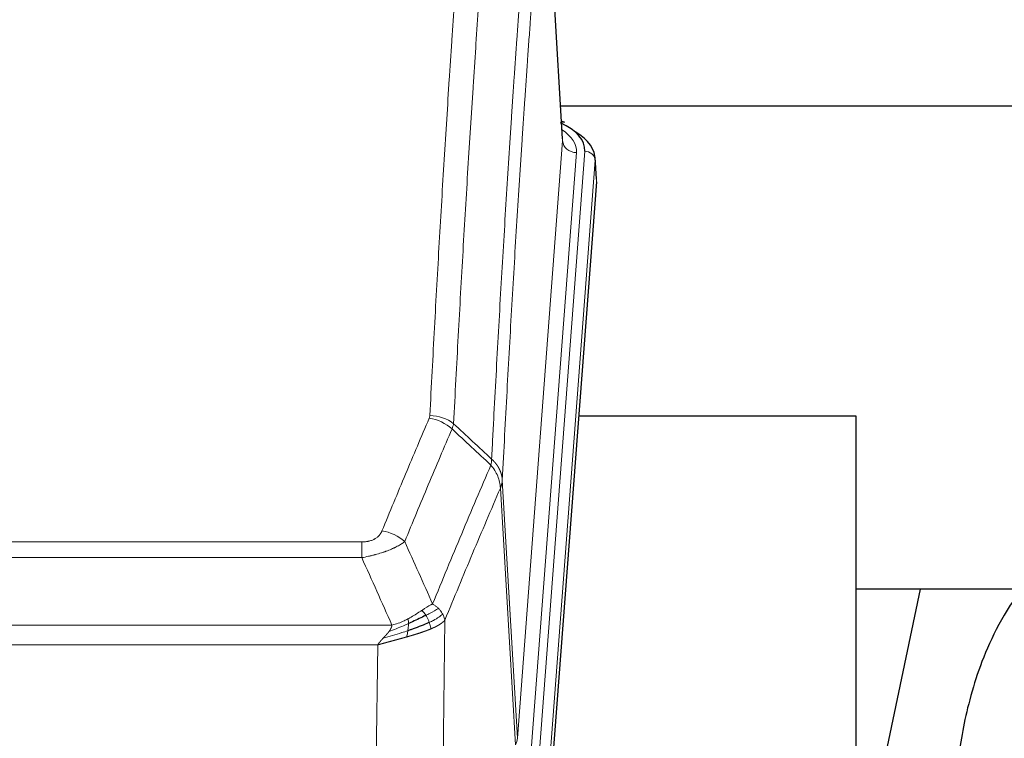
# Model space of a CAD drawing. Header units: inches. Extents: x 0 to 29700, y -16 to 21000.
# Tile 132 of 256: x 5796 to 6080, y 17995 to 18203. Entities that reach past the tile are written whole.
import ezdxf

# ---------------------------------------------------------------- set-up
doc = ezdxf.new("R2010")
doc.units = ezdxf.units.IN
doc.layers.add('1', color=7, linetype='Continuous', true_color=0xffffff)

msp = doc.modelspace()

# ---------------------------------------------------------------- linework, layer by layer
at = {"layer": '1', "color": 2, "linetype": 'Continuous', "lineweight": 25}
for p, q in [((5952.67, 18168.753), (5947.419, 18255.39)), ((6119.246, 18178.147), (5952.052, 18178.147)), ((5953.301, 18173.46), (5952.358, 18173.896)), ((5962.429, 18157.12), (5962.048, 18163.402)), ((5962.423, 18156.337), (5949.305, 17982.883)), ((6037.561, 18088.573), (5957.293, 18088.573)), ((6037.561, 17899.771), (6037.561, 18088.573)), ((6107.909, 18038.494), (6037.556, 18038.494)), ((6056.085, 18038.491), (6037.561, 17950.597))]:
    msp.add_line(p, q, dxfattribs=at)
at = {"layer": '1', "color": 110, "linetype": 'Continuous', "lineweight": 13}
for p, q in [((5952.665, 18168.178), (5947.417, 18254.767)), ((5939.599, 17995.405), (5952.665, 18168.178)), ((5956.657, 18164.751), (5943.591, 17991.978)), ((5945.938, 17991.826), (5959.049, 18165.186)), ((5962.043, 18162.616), (5948.932, 17989.256)), ((5962.423, 18156.337), (5962.043, 18162.616)), ((5939.018, 17993.495), (5934.666, 18067.747)), ((5935.222, 18070.081), (5939.599, 17995.405)), ((5689.23, 18052.2), (5894.573, 18052.2)), ((5894.573, 18047.637), (5894.573, 18052.2)), ((5894.573, 18047.637), (5689.23, 18047.637)), ((5680.499, 18028.157), (5903.304, 18028.157)), ((5918.623, 18029.603), (5917.666, 17953.952)), ((5899.191, 18022.413), (5684.611, 18022.413)), ((5898.223, 17945.917), (5899.191, 18022.413))]:
    msp.add_line(p, q, dxfattribs=at)
at = {"layer": '1', "color": 2, "linetype": 'Continuous', "lineweight": 25}
for centre, major_axis, ratio, start_param, end_param in [((5935.029, 18165.56), (24.034, 0.016), 0.461198, 6.2480186, 7.0671317), ((5952.044, 18170.736), (1.258, 2.724), 0.6272114, 6.2831797, 6.7581181), ((5935.029, 18162.899), (27.03, 0.194), 0.4633579, 6.2451225, 6.9481136)]:
    msp.add_ellipse(centre, major_axis=major_axis, ratio=ratio, start_param=start_param, end_param=end_param, dxfattribs=at)
at = {"layer": '1', "color": 110, "linetype": 'Continuous', "lineweight": 13}
for centre, major_axis, ratio, start_param, end_param in [((5932.638, 18165.125), (24.034, 0.016), 0.461198, 6.2480186, 6.8801307), ((5956.657, 18168.299), (3.989, -0.302), 0.8864705, 3.2608937, 4.7793301), ((5959.049, 18162.525), (2.991, -0.226), 0.8864705, 0.119301, 1.6377375), ((5914.081, 18079.66), (-9.188, 3.948), 0.8056434, 4.2999866, 5.045624), ((5914.268, 18080.452), (-9.987, 0.512), 0.8285973, 3.9974013, 4.7548106), ((5900.42, 18047.198), (9.245, -3.812), 0.7933159, 1.14397, 1.886928), ((5919.573, 17995.916), (-20.038, 0.241), 0.4621297, 2.903225, 3.1123764)]:
    msp.add_ellipse(centre, major_axis=major_axis, ratio=ratio, start_param=start_param, end_param=end_param, dxfattribs=at)
for points, knots in [([(5914.268, 18088.741), (5914.706, 18097.32), (5915.596, 18114.239), (5916.517, 18130.681), (5917.219, 18142.834), (5917.455, 18146.855), (5917.931, 18154.838), (5918.171, 18158.799), (5918.896, 18170.594), (5919.387, 18178.336), (5920.011, 18187.86), (5920.136, 18189.758), (5920.387, 18193.536), (5920.766, 18199.181), (5921.148, 18204.755), (5921.919, 18215.809), (5922.961, 18230.298), (5924.569, 18251.283), (5925.669, 18264.773), (5926.227, 18271.393)], [0, 0, 0, 0, 0.125, 0.25, 0.25, 0.3125, 0.3125, 0.375, 0.375, 0.5, 0.5, 0.53125, 0.53125, 0.5625, 0.625, 0.625, 0.75, 0.875, 1, 1, 1, 1]), ([(5933.11, 18268.804), (5932.552, 18262.191), (5931.45, 18248.716), (5929.84, 18227.756), (5928.796, 18213.284), (5928.025, 18202.242), (5927.642, 18196.674), (5927.263, 18191.037), (5927.011, 18187.262), (5926.886, 18185.368), (5926.261, 18175.854), (5925.77, 18168.122), (5925.043, 18156.34), (5924.803, 18152.383), (5924.327, 18144.41), (5924.09, 18140.394), (5923.387, 18128.255), (5922.466, 18111.832), (5921.574, 18094.934), (5921.136, 18086.365)], [0, 0, 0, 0, 0.125, 0.25, 0.375, 0.375, 0.4375, 0.46875, 0.46875, 0.5, 0.5, 0.625, 0.625, 0.6875, 0.6875, 0.75, 0.75, 0.875, 1, 1, 1, 1]), ([(5932.133, 18076.143), (5932.188, 18077.233), (5932.244, 18078.321), (5932.356, 18080.494), (5932.525, 18083.747), (5932.92, 18091.298), (5933.264, 18097.699), (5933.957, 18110.409), (5934.897, 18127.106), (5936.356, 18151.408), (5937.36, 18167.112), (5937.934, 18175.806), (5937.998, 18176.77), (5938.126, 18178.694), (5938.319, 18181.574), (5938.77, 18188.253), (5939.161, 18193.905), (5939.49, 18198.576), (5939.556, 18199.508), (5939.688, 18201.368), (5939.886, 18204.152), (5940.351, 18210.606), (5940.754, 18216.064), (5941.566, 18226.883), (5942.663, 18241.048), (5943.79, 18254.692), (5944.362, 18261.383)], [0, 0, 0, 0, 0.015625, 0.015625, 0.03125, 0.0625, 0.125, 0.125, 0.25, 0.375, 0.5, 0.5, 0.515625, 0.515625, 0.53125, 0.5625, 0.625, 0.625, 0.640625, 0.640625, 0.65625, 0.6875, 0.75, 0.75, 0.875, 1, 1, 1, 1]), ([(5947.417, 18254.767), (5946.847, 18248.094), (5945.723, 18234.489), (5944.629, 18220.364), (5943.819, 18209.576), (5943.418, 18204.133), (5942.954, 18197.698), (5942.756, 18194.922), (5942.625, 18193.067), (5942.559, 18192.138), (5942.231, 18187.481), (5941.841, 18181.845), (5941.391, 18175.187), (5941.199, 18172.315), (5941.071, 18170.397), (5941.007, 18169.435), (5940.435, 18160.767), (5939.433, 18145.11), (5937.979, 18120.884), (5936.573, 18095.916), (5935.667, 18078.775), (5935.222, 18070.081)], [0, 0, 0, 0, 0.125, 0.25, 0.25, 0.3125, 0.34375, 0.359375, 0.359375, 0.375, 0.375, 0.4375, 0.46875, 0.484375, 0.484375, 0.5, 0.5, 0.625, 0.75, 0.875, 1, 1, 1, 1]), ([(5900.42, 18055.354), (5901.554, 18058.116), (5902.689, 18060.866), (5904.961, 18066.343), (5906.099, 18069.071), (5909.514, 18077.219), (5911.795, 18082.606), (5914.081, 18087.946)], [0, 0, 0, 0, 0.25, 0.25, 0.5, 0.5, 1, 1, 1, 1]), ([(5914.268, 18088.741), (5914.261, 18088.607), (5914.243, 18088.474), (5914.18, 18088.209), (5914.137, 18088.077), (5914.081, 18087.946)], [0, 0, 0, 0, 0.5, 0.5, 1, 1, 1, 1]), ([(5920.677, 18084.86), (5918.389, 18079.523), (5916.105, 18074.142), (5912.685, 18066.001), (5911.547, 18063.276), (5909.271, 18057.803), (5908.135, 18055.055), (5907, 18052.297)], [0, 0, 0, 0, 0.5, 0.5, 0.75, 0.75, 1, 1, 1, 1]), ([(5932.133, 18076.143), (5932.112, 18075.879), (5932.096, 18075.592), (5932.038, 18075.002), (5931.996, 18074.7), (5931.921, 18074.406)], [0, 0, 0, 0, 0.5, 0.5, 1, 1, 1, 1]), ([(5932.133, 18076.143), (5932.145, 18076.131), (5932.171, 18076.109), (5932.209, 18076.074), (5932.247, 18076.039), (5932.285, 18076.004), (5932.323, 18075.968), (5932.362, 18075.932), (5932.4, 18075.895), (5932.439, 18075.858), (5932.478, 18075.82), (5932.516, 18075.782), (5932.555, 18075.743), (5932.594, 18075.704), (5932.633, 18075.664), (5932.672, 18075.624), (5932.711, 18075.584), (5932.751, 18075.542), (5932.79, 18075.501), (5932.829, 18075.459), (5932.868, 18075.416), (5932.907, 18075.373), (5932.947, 18075.33), (5932.986, 18075.286), (5933.025, 18075.241), (5933.064, 18075.196), (5933.103, 18075.15), (5933.142, 18075.104), (5933.181, 18075.058), (5933.22, 18075.01), (5933.259, 18074.963), (5933.298, 18074.915), (5933.337, 18074.866), (5933.376, 18074.816), (5933.414, 18074.767), (5933.453, 18074.716), (5933.491, 18074.665), (5933.53, 18074.614), (5933.568, 18074.562), (5933.606, 18074.51), (5933.643, 18074.457), (5933.681, 18074.403), (5933.719, 18074.349), (5933.756, 18074.294), (5933.793, 18074.239), (5933.83, 18074.183), (5933.867, 18074.127), (5933.903, 18074.07), (5933.939, 18074.012), (5933.975, 18073.954), (5934.011, 18073.896), (5934.046, 18073.837), (5934.081, 18073.777), (5934.116, 18073.717), (5934.151, 18073.656), (5934.185, 18073.594), (5934.219, 18073.532), (5934.253, 18073.47), (5934.286, 18073.407), (5934.321, 18073.339), (5934.358, 18073.266), (5934.397, 18073.188), (5934.434, 18073.11), (5934.471, 18073.032), (5934.507, 18072.953), (5934.542, 18072.874), (5934.576, 18072.795), (5934.609, 18072.715), (5934.642, 18072.636), (5934.674, 18072.556), (5934.705, 18072.476), (5934.735, 18072.395), (5934.764, 18072.315), (5934.792, 18072.234), (5934.82, 18072.153), (5934.846, 18072.072), (5934.872, 18071.99), (5934.897, 18071.909), (5934.921, 18071.827), (5934.944, 18071.745), (5934.966, 18071.663), (5934.988, 18071.581), (5935.008, 18071.499), (5935.028, 18071.416), (5935.047, 18071.333), (5935.065, 18071.25), (5935.082, 18071.168), (5935.098, 18071.084), (5935.113, 18071.001), (5935.127, 18070.918), (5935.141, 18070.835), (5935.153, 18070.751), (5935.165, 18070.668), (5935.176, 18070.584), (5935.186, 18070.5), (5935.195, 18070.417), (5935.203, 18070.333), (5935.21, 18070.249), (5935.217, 18070.165), (5935.22, 18070.109), (5935.222, 18070.081)], [0, 0, 0, 0, 0.0069372, 0.0139334, 0.0209887, 0.028103, 0.0352764, 0.0425088, 0.0498003, 0.0571509, 0.0645605, 0.0720292, 0.0795569, 0.0871437, 0.0947896, 0.1024945, 0.1102584, 0.1180815, 0.1259636, 0.1339048, 0.141905, 0.1499643, 0.1580827, 0.1662601, 0.1744966, 0.1827922, 0.1911468, 0.1995605, 0.2080333, 0.2165651, 0.225156, 0.233806, 0.2425151, 0.2512832, 0.2601104, 0.2689967, 0.277942, 0.2869465, 0.29601, 0.3051325, 0.3143142, 0.3235549, 0.3328547, 0.3422136, 0.3516315, 0.3611085, 0.3706446, 0.3802398, 0.3898941, 0.3996074, 0.4093798, 0.4192113, 0.4291019, 0.4390515, 0.4490602, 0.459128, 0.4692549, 0.4794409, 0.4896859, 0.4999901, 0.5124905, 0.524991, 0.5374914, 0.5499918, 0.5624922, 0.5749926, 0.587493, 0.5999934, 0.6124937, 0.6249941, 0.6374944, 0.6499948, 0.6624951, 0.6749954, 0.6874957, 0.699996, 0.7124963, 0.7249966, 0.7374968, 0.7499971, 0.7624973, 0.7749976, 0.7874978, 0.799998, 0.8124982, 0.8249984, 0.8374986, 0.8499988, 0.8624989, 0.8749991, 0.8874992, 0.8999993, 0.9124995, 0.9249996, 0.9374997, 0.9499998, 0.9624998, 0.9749999, 0.9875, 1, 1, 1, 1]), ([(5915.067, 18034.249), (5916.465, 18037.664), (5917.864, 18041.061), (5920.666, 18047.823), (5922.069, 18051.187), (5926.283, 18061.226), (5929.098, 18067.85), (5931.921, 18074.406)], [0, 0, 0, 0, 0.25, 0.25, 0.5, 0.5, 1, 1, 1, 1]), ([(5931.921, 18074.406), (5932.329, 18073.923), (5932.702, 18073.412), (5933.36, 18072.348), (5933.646, 18071.796), (5934.117, 18070.664), (5934.303, 18070.085), (5934.567, 18068.918), (5934.644, 18068.331), (5934.666, 18067.747)], [0, 0, 0, 0, 0.25, 0.25, 0.5, 0.5, 0.75, 0.75, 1, 1, 1, 1]), ([(5934.666, 18067.747), (5931.98, 18061.515), (5929.3, 18055.22), (5925.29, 18045.683), (5923.954, 18042.489), (5921.286, 18036.069), (5919.954, 18032.844), (5918.623, 18029.603)], [0, 0, 0, 0, 0.5, 0.5, 0.75, 0.75, 1, 1, 1, 1]), ([(5935.222, 18070.081), (5935.222, 18070.074), (5935.22, 18070.048), (5935.217, 18069.991), (5935.21, 18069.9), (5935.198, 18069.773), (5935.18, 18069.611), (5935.151, 18069.414), (5935.109, 18069.181), (5935.065, 18068.982), (5935.027, 18068.828), (5935.001, 18068.732), (5934.975, 18068.639), (5934.948, 18068.547), (5934.921, 18068.457), (5934.893, 18068.37), (5934.865, 18068.285), (5934.837, 18068.202), (5934.808, 18068.121), (5934.78, 18068.042), (5934.751, 18067.965), (5934.723, 18067.891), (5934.694, 18067.819), (5934.675, 18067.771), (5934.666, 18067.747)], [0, 0, 0, 0, 0.0092499, 0.0337179, 0.073404, 0.128308, 0.1984299, 0.2837694, 0.3843264, 0.5001005, 0.5424888, 0.5838484, 0.6241794, 0.6634821, 0.7017567, 0.7390032, 0.7752221, 0.8104134, 0.8445775, 0.8777146, 0.909825, 0.9409091, 0.9709673, 1, 1, 1, 1]), ([(5900.42, 18055.354), (5900.399, 18055.303), (5900.377, 18055.252), (5900.33, 18055.15), (5900.306, 18055.099), (5900.231, 18054.948), (5900.176, 18054.848), (5900.058, 18054.651), (5899.995, 18054.553), (5899.858, 18054.36), (5899.785, 18054.265), (5899.628, 18054.077), (5899.544, 18053.984), (5899.409, 18053.848), (5899.362, 18053.803), (5899.266, 18053.713), (5899.216, 18053.669), (5899.062, 18053.538), (5898.954, 18053.453), (5898.726, 18053.29), (5898.606, 18053.212), (5898.417, 18053.099), (5898.32, 18053.043), (5898.219, 18052.99), (5898.15, 18052.955), (5898.116, 18052.937), (5897.941, 18052.852), (5897.797, 18052.788), (5897.35, 18052.611), (5897.033, 18052.512), (5896.613, 18052.412), (5896.528, 18052.394), (5896.355, 18052.359), (5896.268, 18052.343), (5896.006, 18052.299), (5895.83, 18052.275), (5895.476, 18052.237), (5895.297, 18052.223), (5894.937, 18052.205), (5894.755, 18052.2), (5894.573, 18052.2)], [0, 0, 0, 0, 0.03125, 0.03125, 0.0625, 0.0625, 0.125, 0.125, 0.1875, 0.1875, 0.25, 0.25, 0.3125, 0.3125, 0.34375, 0.34375, 0.375, 0.375, 0.4375, 0.4375, 0.5, 0.5, 0.53125, 0.546875, 0.546875, 0.5625, 0.5625, 0.625, 0.625, 0.75, 0.75, 0.78125, 0.78125, 0.8125, 0.8125, 0.875, 0.875, 0.9375, 0.9375, 1, 1, 1, 1]), ([(5907, 18052.297), (5906.702, 18052.064), (5906.376, 18051.833), (5905.663, 18051.375), (5905.276, 18051.149), (5904.648, 18050.812), (5904.376, 18050.673), (5904.091, 18050.534), (5903.976, 18050.479), (5903.918, 18050.452), (5903.742, 18050.369), (5903.623, 18050.314), (5903.021, 18050.043), (5902.512, 18049.832), (5901.84, 18049.577), (5901.703, 18049.526), (5901.496, 18049.451), (5901.427, 18049.426), (5901.287, 18049.376), (5901.217, 18049.351), (5900.865, 18049.228), (5900.578, 18049.132), (5899.702, 18048.851), (5899.097, 18048.673), (5898.393, 18048.484), (5898.315, 18048.463), (5898.157, 18048.422), (5898.078, 18048.401), (5897.84, 18048.34), (5897.681, 18048.3), (5897.201, 18048.183), (5896.878, 18048.108), (5895.903, 18047.891), (5895.243, 18047.758), (5894.573, 18047.637)], [0, 0, 0, 0, 0.125, 0.125, 0.25, 0.25, 0.3125, 0.328125, 0.328125, 0.34375, 0.34375, 0.375, 0.375, 0.5, 0.5, 0.53125, 0.53125, 0.546875, 0.546875, 0.5625, 0.5625, 0.625, 0.625, 0.75, 0.75, 0.765625, 0.765625, 0.78125, 0.78125, 0.8125, 0.8125, 0.875, 0.875, 1, 1, 1, 1]), ([(5915.067, 18034.249), (5914.374, 18033.921), (5913.607, 18033.456), (5912.481, 18032.735), (5912.19, 18032.547), (5911.891, 18032.353)], [0, 0, 0, 0, 0.75, 0.75, 1, 1, 1, 1]), ([(5916.774, 18032.904), (5916.651, 18033.028), (5916.523, 18033.149), (5916.191, 18033.445), (5915.98, 18033.616), (5915.538, 18033.944), (5915.307, 18034.1), (5915.067, 18034.249)], [0, 0, 0, 0, 0.25, 0.25, 0.625, 0.625, 1, 1, 1, 1]), ([(5911.891, 18032.353), (5911.742, 18032.256), (5911.59, 18032.158), (5910.976, 18031.761), (5910.497, 18031.454), (5909.502, 18030.84), (5908.988, 18030.533), (5908.281, 18030.139), (5908.102, 18030.041), (5907.922, 18029.946)], [0, 0, 0, 0, 0.125, 0.125, 0.5, 0.5, 0.875, 0.875, 1, 1, 1, 1]), ([(5913.116, 18030.973), (5913.017, 18031.128), (5912.916, 18031.276), (5912.659, 18031.62), (5912.501, 18031.804), (5912.191, 18032.12), (5912.037, 18032.251), (5911.891, 18032.353)], [0, 0, 0, 0, 0.25, 0.25, 0.625, 0.625, 1, 1, 1, 1]), ([(5916.774, 18032.904), (5916.075, 18032.521), (5915.204, 18032.049), (5913.844, 18031.343), (5913.487, 18031.161), (5913.116, 18030.973)], [0, 0, 0, 0, 0.75, 0.75, 1, 1, 1, 1]), ([(5914.101, 18028.9), (5914.071, 18028.988), (5914.038, 18029.077), (5913.904, 18029.435), (5913.791, 18029.705), (5913.541, 18030.234), (5913.405, 18030.492), (5913.214, 18030.816), (5913.165, 18030.896), (5913.116, 18030.973)], [0, 0, 0, 0, 0.125, 0.125, 0.5, 0.5, 0.875, 0.875, 1, 1, 1, 1]), ([(5917.984, 18031.316), (5917.372, 18030.732), (5916.476, 18030.123), (5914.946, 18029.308), (5914.536, 18029.104), (5914.101, 18028.9)], [0, 0, 0, 0, 0.75, 0.75, 1, 1, 1, 1]), ([(5917.984, 18031.316), (5917.945, 18031.385), (5917.905, 18031.455), (5917.737, 18031.731), (5917.598, 18031.934), (5917.295, 18032.332), (5917.13, 18032.527), (5916.895, 18032.78), (5916.835, 18032.842), (5916.774, 18032.904)], [0, 0, 0, 0, 0.125, 0.125, 0.5, 0.5, 0.875, 0.875, 1, 1, 1, 1]), ([(5918.623, 18029.603), (5918.539, 18030.036), (5918.397, 18030.47), (5918.134, 18031.036), (5918.062, 18031.177), (5917.984, 18031.316)], [0, 0, 0, 0, 0.75, 0.75, 1, 1, 1, 1]), ([(5908.072, 18028.576), (5907.615, 18028.372), (5907.151, 18028.168), (5905.28, 18027.364), (5903.844, 18026.781), (5902.433, 18026.258)], [0, 0, 0, 0, 0.25, 0.25, 1, 1, 1, 1]), ([(5902.433, 18026.258), (5902.441, 18026.269), (5902.457, 18026.29), (5902.481, 18026.322), (5902.504, 18026.354), (5902.527, 18026.386), (5902.55, 18026.418), (5902.572, 18026.449), (5902.594, 18026.481), (5902.616, 18026.512), (5902.637, 18026.543), (5902.658, 18026.574), (5902.679, 18026.605), (5902.699, 18026.636), (5902.719, 18026.667), (5902.739, 18026.698), (5902.758, 18026.729), (5902.777, 18026.759), (5902.796, 18026.79), (5902.814, 18026.82), (5902.832, 18026.85), (5902.85, 18026.88), (5902.867, 18026.91), (5902.884, 18026.94), (5902.901, 18026.97), (5902.917, 18027), (5902.933, 18027.03), (5902.949, 18027.059), (5902.964, 18027.088), (5902.979, 18027.118), (5902.994, 18027.147), (5903.008, 18027.176), (5903.022, 18027.205), (5903.036, 18027.234), (5903.049, 18027.263), (5903.062, 18027.292), (5903.075, 18027.32), (5903.087, 18027.349), (5903.099, 18027.377), (5903.111, 18027.406), (5903.122, 18027.434), (5903.133, 18027.462), (5903.144, 18027.49), (5903.154, 18027.518), (5903.164, 18027.546), (5903.174, 18027.573), (5903.184, 18027.601), (5903.193, 18027.628), (5903.201, 18027.656), (5903.21, 18027.683), (5903.218, 18027.71), (5903.226, 18027.737), (5903.233, 18027.764), (5903.24, 18027.791), (5903.247, 18027.818), (5903.253, 18027.845), (5903.259, 18027.871), (5903.265, 18027.898), (5903.27, 18027.924), (5903.275, 18027.951), (5903.28, 18027.977), (5903.285, 18028.003), (5903.289, 18028.029), (5903.292, 18028.055), (5903.296, 18028.08), (5903.299, 18028.106), (5903.302, 18028.132), (5903.303, 18028.149), (5903.304, 18028.157)], [0, 0, 0, 0, 0.0185022, 0.0368847, 0.0551481, 0.073293, 0.0913199, 0.1092294, 0.1270222, 0.1446988, 0.1622598, 0.1797059, 0.1970378, 0.2142561, 0.2313614, 0.2483544, 0.265236, 0.2820066, 0.2986672, 0.3152184, 0.331661, 0.3479958, 0.3642235, 0.380345, 0.3963611, 0.4122725, 0.4280803, 0.4437851, 0.459388, 0.4748898, 0.4902915, 0.5055939, 0.5207981, 0.535905, 0.5509156, 0.565831, 0.5806521, 0.5953801, 0.6100159, 0.6245607, 0.6390157, 0.6533819, 0.6676604, 0.6818526, 0.6959596, 0.7099825, 0.7239227, 0.7377815, 0.75156, 0.7652597, 0.7788818, 0.7924277, 0.8058989, 0.8192966, 0.8326224, 0.8458776, 0.8590638, 0.8721825, 0.8852351, 0.8982233, 0.9111485, 0.9240124, 0.9368166, 0.9495628, 0.9622525, 0.9748874, 0.9874694, 1, 1, 1, 1]), ([(5907.922, 18029.946), (5907.562, 18029.754), (5907.194, 18029.568), (5905.7, 18028.865), (5904.524, 18028.423), (5903.304, 18028.157)], [0, 0, 0, 0, 0.25, 0.25, 1, 1, 1, 1]), ([(5907.904, 18026.516), (5907.916, 18026.603), (5907.927, 18026.691), (5907.972, 18027.044), (5908.001, 18027.312), (5908.045, 18027.838), (5908.06, 18028.095), (5908.07, 18028.419), (5908.071, 18028.499), (5908.072, 18028.576)], [0, 0, 0, 0, 0.125, 0.125, 0.5, 0.5, 0.875, 0.875, 1, 1, 1, 1]), ([(5908.072, 18028.576), (5908.074, 18028.731), (5908.072, 18028.879), (5908.059, 18029.222), (5908.043, 18029.406), (5907.995, 18029.719), (5907.962, 18029.848), (5907.922, 18029.946)], [0, 0, 0, 0, 0.25, 0.25, 0.625, 0.625, 1, 1, 1, 1]), ([(5914.592, 18027.054), (5914.52, 18027.415), (5914.421, 18027.874), (5914.219, 18028.549), (5914.163, 18028.723), (5914.101, 18028.9)], [0, 0, 0, 0, 0.75, 0.75, 1, 1, 1, 1]), ([(5918.623, 18029.603), (5918.617, 18029.596), (5918.605, 18029.581), (5918.587, 18029.56), (5918.569, 18029.538), (5918.551, 18029.517), (5918.532, 18029.496), (5918.513, 18029.475), (5918.494, 18029.454), (5918.475, 18029.433), (5918.456, 18029.412), (5918.437, 18029.391), (5918.417, 18029.37), (5918.397, 18029.35), (5918.377, 18029.329), (5918.357, 18029.309), (5918.337, 18029.288), (5918.317, 18029.268), (5918.296, 18029.248), (5918.275, 18029.228), (5918.255, 18029.208), (5918.234, 18029.188), (5918.213, 18029.168), (5918.191, 18029.148), (5918.17, 18029.128), (5918.148, 18029.109), (5918.127, 18029.089), (5918.105, 18029.07), (5918.083, 18029.051), (5918.061, 18029.031), (5918.039, 18029.012), (5918.017, 18028.993), (5917.995, 18028.974), (5917.972, 18028.955), (5917.95, 18028.936), (5917.927, 18028.918), (5917.904, 18028.899), (5917.882, 18028.88), (5917.859, 18028.862), (5917.836, 18028.844), (5917.812, 18028.825), (5917.789, 18028.807), (5917.766, 18028.789), (5917.743, 18028.771), (5917.719, 18028.753), (5917.696, 18028.735), (5917.672, 18028.717), (5917.648, 18028.699), (5917.624, 18028.682), (5917.601, 18028.664), (5917.577, 18028.647), (5917.553, 18028.629), (5917.529, 18028.612), (5917.504, 18028.595), (5917.48, 18028.578), (5917.456, 18028.561), (5917.432, 18028.544), (5917.407, 18028.527), (5917.383, 18028.51), (5917.358, 18028.493), (5917.334, 18028.477), (5917.309, 18028.46), (5917.285, 18028.444), (5917.26, 18028.427), (5917.235, 18028.411), (5917.211, 18028.395), (5917.186, 18028.379), (5917.161, 18028.363), (5917.136, 18028.347), (5917.112, 18028.331), (5917.087, 18028.315), (5917.062, 18028.299), (5917.037, 18028.284), (5917.012, 18028.268), (5916.987, 18028.253), (5916.962, 18028.237), (5916.937, 18028.222), (5916.912, 18028.207), (5916.887, 18028.191), (5916.862, 18028.176), (5916.837, 18028.161), (5916.812, 18028.146), (5916.787, 18028.132), (5916.761, 18028.117), (5916.736, 18028.102), (5916.711, 18028.088), (5916.686, 18028.073), (5916.661, 18028.059), (5916.636, 18028.044), (5916.611, 18028.03), (5916.586, 18028.016), (5916.561, 18028.002), (5916.536, 18027.988), (5916.511, 18027.974), (5916.486, 18027.96), (5916.461, 18027.946), (5916.436, 18027.932), (5916.411, 18027.918), (5916.386, 18027.905), (5916.361, 18027.891), (5916.336, 18027.878), (5916.311, 18027.865), (5916.287, 18027.851), (5916.262, 18027.838), (5916.237, 18027.825), (5916.212, 18027.812), (5916.188, 18027.799), (5916.163, 18027.786), (5916.138, 18027.773), (5916.114, 18027.761), (5916.089, 18027.748), (5916.065, 18027.735), (5916.04, 18027.723), (5916.016, 18027.71), (5915.992, 18027.698), (5915.967, 18027.686), (5915.943, 18027.673), (5915.919, 18027.661), (5915.895, 18027.649), (5915.871, 18027.637), (5915.847, 18027.625), (5915.823, 18027.614), (5915.799, 18027.602), (5915.775, 18027.59), (5915.751, 18027.578), (5915.727, 18027.567), (5915.704, 18027.555), (5915.68, 18027.544), (5915.657, 18027.533), (5915.633, 18027.521), (5915.61, 18027.51), (5915.586, 18027.499), (5915.563, 18027.488), (5915.54, 18027.477), (5915.517, 18027.466), (5915.494, 18027.455), (5915.471, 18027.445), (5915.448, 18027.434), (5915.425, 18027.423), (5915.402, 18027.413), (5915.38, 18027.402), (5915.357, 18027.392), (5915.335, 18027.381), (5915.312, 18027.371), (5915.29, 18027.361), (5915.268, 18027.351), (5915.246, 18027.341), (5915.224, 18027.331), (5915.202, 18027.321), (5915.18, 18027.311), (5915.158, 18027.301), (5915.137, 18027.291), (5915.115, 18027.282), (5915.094, 18027.272), (5915.072, 18027.263), (5915.051, 18027.253), (5915.03, 18027.244), (5915.009, 18027.235), (5914.988, 18027.225), (5914.967, 18027.216), (5914.946, 18027.207), (5914.926, 18027.198), (5914.905, 18027.189), (5914.885, 18027.18), (5914.864, 18027.171), (5914.844, 18027.163), (5914.824, 18027.154), (5914.804, 18027.145), (5914.784, 18027.137), (5914.764, 18027.128), (5914.745, 18027.12), (5914.725, 18027.111), (5914.706, 18027.103), (5914.686, 18027.095), (5914.667, 18027.087), (5914.648, 18027.078), (5914.629, 18027.07), (5914.61, 18027.062), (5914.598, 18027.057), (5914.592, 18027.054)], [0, 0, 0, 0, 0.0080212, 0.0160154, 0.0239827, 0.0319231, 0.0398365, 0.0477229, 0.0555824, 0.0634149, 0.0712205, 0.0789992, 0.0867509, 0.0944756, 0.1021734, 0.1098443, 0.1174881, 0.1251051, 0.1326951, 0.1402581, 0.1477942, 0.1553034, 0.1627856, 0.1702408, 0.1776691, 0.1850704, 0.1924448, 0.1997923, 0.2071128, 0.2144063, 0.2216729, 0.2289126, 0.2361253, 0.243311, 0.2504698, 0.2576016, 0.2647065, 0.2717845, 0.2788355, 0.2858595, 0.2928566, 0.2998268, 0.30677, 0.3136862, 0.3205755, 0.3274379, 0.3342733, 0.3410817, 0.3478632, 0.3546178, 0.3613454, 0.3680461, 0.3747198, 0.3813665, 0.3879863, 0.3945792, 0.4011451, 0.4076841, 0.4141961, 0.4206811, 0.4271393, 0.4335704, 0.4399746, 0.4463519, 0.4527022, 0.4590256, 0.465322, 0.4715915, 0.477834, 0.4840496, 0.4902382, 0.4963999, 0.5025346, 0.5086424, 0.5147232, 0.5207771, 0.526804, 0.532804, 0.5387771, 0.5447232, 0.5506423, 0.5565345, 0.5623997, 0.568238, 0.5740494, 0.5798338, 0.5855912, 0.5913217, 0.5970253, 0.6027019, 0.6083515, 0.6139742, 0.61957, 0.6251388, 0.6306807, 0.6361956, 0.6416836, 0.6471446, 0.6525787, 0.6579858, 0.663366, 0.6687192, 0.6740455, 0.6793448, 0.6846172, 0.6898627, 0.6950812, 0.7002727, 0.7054373, 0.710575, 0.7156857, 0.7207694, 0.7258262, 0.7308561, 0.735859, 0.740835, 0.745784, 0.7507061, 0.7556012, 0.7604694, 0.7653107, 0.7701249, 0.7749123, 0.7796727, 0.7844061, 0.7891127, 0.7937922, 0.7984448, 0.8030705, 0.8076692, 0.812241, 0.8167858, 0.8213037, 0.8257947, 0.8302587, 0.8346957, 0.8391058, 0.843489, 0.8478452, 0.8521745, 0.8564768, 0.8607522, 0.8650006, 0.8692221, 0.8734166, 0.8775842, 0.8817249, 0.8858386, 0.8899254, 0.8939852, 0.8980181, 0.902024, 0.906003, 0.909955, 0.9138802, 0.9177783, 0.9216495, 0.9254938, 0.9293111, 0.9331015, 0.936865, 0.9406015, 0.944311, 0.9479937, 0.9516493, 0.9552781, 0.9588799, 0.9624547, 0.9660026, 0.9695236, 0.9730176, 0.9764847, 0.9799249, 0.9833381, 0.9867243, 0.9900837, 0.993416, 0.9967215, 1, 1, 1, 1]), ([(5907.589, 18024.723), (5907.567, 18024.717), (5907.524, 18024.704), (5907.459, 18024.686), (5907.394, 18024.668), (5907.329, 18024.649), (5907.264, 18024.631), (5907.199, 18024.613), (5907.134, 18024.594), (5907.068, 18024.576), (5907.003, 18024.558), (5906.938, 18024.539), (5906.873, 18024.521), (5906.808, 18024.503), (5906.743, 18024.485), (5906.677, 18024.467), (5906.612, 18024.449), (5906.547, 18024.43), (5906.482, 18024.412), (5906.417, 18024.394), (5906.351, 18024.376), (5906.286, 18024.358), (5906.221, 18024.34), (5906.156, 18024.322), (5906.09, 18024.304), (5906.025, 18024.286), (5905.96, 18024.268), (5905.895, 18024.25), (5905.829, 18024.232), (5905.764, 18024.214), (5905.699, 18024.196), (5905.634, 18024.179), (5905.569, 18024.161), (5905.503, 18024.143), (5905.438, 18024.125), (5905.373, 18024.107), (5905.308, 18024.089), (5905.243, 18024.072), (5905.178, 18024.054), (5905.112, 18024.036), (5905.047, 18024.018), (5904.982, 18024.001), (5904.917, 18023.983), (5904.852, 18023.965), (5904.787, 18023.948), (5904.722, 18023.93), (5904.657, 18023.912), (5904.592, 18023.895), (5904.527, 18023.877), (5904.462, 18023.859), (5904.398, 18023.842), (5904.333, 18023.824), (5904.268, 18023.807), (5904.203, 18023.789), (5904.138, 18023.772), (5904.074, 18023.754), (5904.009, 18023.736), (5903.944, 18023.719), (5903.88, 18023.701), (5903.815, 18023.684), (5903.751, 18023.667), (5903.686, 18023.649), (5903.622, 18023.632), (5903.557, 18023.614), (5903.493, 18023.597), (5903.428, 18023.579), (5903.364, 18023.562), (5903.3, 18023.545), (5903.236, 18023.527), (5903.171, 18023.51), (5903.107, 18023.493), (5903.043, 18023.475), (5902.979, 18023.458), (5902.915, 18023.441), (5902.851, 18023.423), (5902.787, 18023.406), (5902.723, 18023.389), (5902.66, 18023.371), (5902.596, 18023.354), (5902.532, 18023.337), (5902.469, 18023.32), (5902.405, 18023.302), (5902.341, 18023.285), (5902.278, 18023.268), (5902.215, 18023.251), (5902.151, 18023.233), (5902.088, 18023.216), (5902.025, 18023.199), (5901.961, 18023.182), (5901.898, 18023.165), (5901.835, 18023.147), (5901.772, 18023.13), (5901.709, 18023.113), (5901.646, 18023.096), (5901.584, 18023.079), (5901.521, 18023.062), (5901.458, 18023.044), (5901.396, 18023.027), (5901.333, 18023.01), (5901.271, 18022.993), (5901.208, 18022.976), (5901.146, 18022.959), (5901.084, 18022.942), (5901.021, 18022.925), (5900.959, 18022.908), (5900.897, 18022.89), (5900.835, 18022.873), (5900.773, 18022.856), (5900.711, 18022.839), (5900.65, 18022.822), (5900.588, 18022.805), (5900.526, 18022.788), (5900.465, 18022.771), (5900.403, 18022.754), (5900.342, 18022.737), (5900.281, 18022.72), (5900.219, 18022.703), (5900.158, 18022.686), (5900.097, 18022.669), (5900.036, 18022.652), (5899.975, 18022.634), (5899.915, 18022.617), (5899.854, 18022.6), (5899.793, 18022.583), (5899.733, 18022.566), (5899.672, 18022.549), (5899.612, 18022.532), (5899.551, 18022.515), (5899.491, 18022.498), (5899.431, 18022.481), (5899.371, 18022.464), (5899.311, 18022.447), (5899.251, 18022.43), (5899.211, 18022.419), (5899.191, 18022.413)], [0, 0, 0, 0, 0.0081592, 0.0163092, 0.0244501, 0.0325819, 0.0407045, 0.0488181, 0.0569225, 0.0650178, 0.0731041, 0.0811812, 0.0892493, 0.0973083, 0.1053581, 0.113399, 0.1214307, 0.1294534, 0.137467, 0.1454716, 0.1534671, 0.1614536, 0.169431, 0.1773994, 0.1853588, 0.1933091, 0.2012504, 0.2091827, 0.217106, 0.2250203, 0.2329256, 0.2408219, 0.2487092, 0.2565875, 0.2644568, 0.2723172, 0.2801686, 0.288011, 0.2958444, 0.303669, 0.3114845, 0.3192911, 0.3270888, 0.3348775, 0.3426574, 0.3504282, 0.3581902, 0.3659433, 0.3736874, 0.3814227, 0.389149, 0.3968665, 0.4045751, 0.4122748, 0.4199656, 0.4276476, 0.4353206, 0.4429849, 0.4506403, 0.4582868, 0.4659245, 0.4735534, 0.4811734, 0.4887846, 0.496387, 0.5039805, 0.5115653, 0.5191413, 0.5267084, 0.5342668, 0.5418164, 0.5493572, 0.5568893, 0.5644125, 0.5719271, 0.5794328, 0.5869298, 0.5944181, 0.6018976, 0.6093684, 0.6168305, 0.6242839, 0.6317285, 0.6391644, 0.6465917, 0.6540102, 0.6614201, 0.6688212, 0.6762137, 0.6835975, 0.6909727, 0.6983392, 0.705697, 0.7130462, 0.7203868, 0.7277187, 0.735042, 0.7423567, 0.7496628, 0.7569603, 0.7642491, 0.7715294, 0.7788011, 0.7860642, 0.7933187, 0.8005646, 0.807802, 0.8150309, 0.8222512, 0.8294629, 0.8366661, 0.8438608, 0.851047, 0.8582246, 0.8653938, 0.8725544, 0.8797065, 0.8868502, 0.8939854, 0.9011121, 0.9082303, 0.9153401, 0.9224414, 0.9295343, 0.9366187, 0.9436947, 0.9507623, 0.9578214, 0.9648722, 0.9719145, 0.9789485, 0.985974, 0.9929912, 1, 1, 1, 1]), ([(5907.904, 18026.516), (5907.326, 18026.325), (5906.738, 18026.137), (5904.364, 18025.395), (5902.535, 18024.865), (5900.762, 18024.361)], [0, 0, 0, 0, 0.25, 0.25, 1, 1, 1, 1]), ([(5900.762, 18024.361), (5900.776, 18024.376), (5900.804, 18024.407), (5900.846, 18024.452), (5900.887, 18024.496), (5900.926, 18024.538), (5900.964, 18024.58), (5901.002, 18024.62), (5901.038, 18024.66), (5901.073, 18024.698), (5901.108, 18024.735), (5901.141, 18024.771), (5901.173, 18024.805), (5901.204, 18024.839), (5901.234, 18024.871), (5901.263, 18024.903), (5901.291, 18024.933), (5901.318, 18024.962), (5901.343, 18024.99), (5901.368, 18025.016), (5901.392, 18025.042), (5901.414, 18025.066), (5901.436, 18025.09), (5901.456, 18025.112), (5901.476, 18025.133), (5901.494, 18025.153), (5901.512, 18025.172), (5901.528, 18025.189), (5901.543, 18025.206), (5901.557, 18025.221), (5901.57, 18025.235), (5901.583, 18025.248), (5901.594, 18025.26), (5901.604, 18025.271), (5901.612, 18025.281), (5901.62, 18025.289), (5901.627, 18025.297), (5901.633, 18025.303), (5901.637, 18025.308), (5901.65, 18025.322), (5901.671, 18025.345), (5901.7, 18025.377), (5901.728, 18025.41), (5901.757, 18025.441), (5901.785, 18025.473), (5901.812, 18025.504), (5901.84, 18025.535), (5901.866, 18025.566), (5901.893, 18025.597), (5901.919, 18025.627), (5901.945, 18025.657), (5901.971, 18025.687), (5901.996, 18025.717), (5902.021, 18025.746), (5902.046, 18025.775), (5902.07, 18025.804), (5902.094, 18025.833), (5902.118, 18025.861), (5902.141, 18025.889), (5902.164, 18025.917), (5902.187, 18025.945), (5902.209, 18025.972), (5902.231, 18026), (5902.253, 18026.027), (5902.274, 18026.053), (5902.295, 18026.08), (5902.316, 18026.106), (5902.336, 18026.132), (5902.357, 18026.158), (5902.376, 18026.183), (5902.396, 18026.209), (5902.415, 18026.234), (5902.427, 18026.25), (5902.433, 18026.258)], [0, 0, 0, 0, 0.0247661, 0.0489206, 0.0724636, 0.0953949, 0.1177147, 0.1394229, 0.1605195, 0.1810045, 0.2008779, 0.2201398, 0.23879, 0.2568287, 0.2742558, 0.2910713, 0.3072753, 0.3228676, 0.3378484, 0.3522176, 0.3659752, 0.3791212, 0.3916556, 0.4035785, 0.4148897, 0.4255894, 0.4356775, 0.445154, 0.454019, 0.4622723, 0.4699141, 0.4769443, 0.4833629, 0.48917, 0.4943654, 0.4989493, 0.5029216, 0.5062824, 0.5090316, 0.5111692, 0.5284651, 0.5456049, 0.5625886, 0.5794163, 0.5960881, 0.612604, 0.6289642, 0.6451687, 0.6612176, 0.6771111, 0.6928491, 0.7084319, 0.7238594, 0.7391318, 0.7542492, 0.7692118, 0.7840195, 0.7986726, 0.8131712, 0.8275153, 0.8417051, 0.8557408, 0.8696224, 0.8833501, 0.8969241, 0.9103445, 0.9236114, 0.936725, 0.9496856, 0.9624932, 0.975148, 0.9876502, 1, 1, 1, 1]), ([(5914.592, 18027.054), (5914.577, 18027.048), (5914.548, 18027.036), (5914.503, 18027.017), (5914.459, 18026.999), (5914.415, 18026.98), (5914.37, 18026.962), (5914.325, 18026.943), (5914.281, 18026.925), (5914.236, 18026.907), (5914.191, 18026.888), (5914.146, 18026.87), (5914.101, 18026.852), (5914.056, 18026.834), (5914.01, 18026.816), (5913.965, 18026.797), (5913.919, 18026.779), (5913.874, 18026.761), (5913.828, 18026.743), (5913.782, 18026.725), (5913.736, 18026.708), (5913.69, 18026.69), (5913.644, 18026.672), (5913.598, 18026.654), (5913.552, 18026.636), (5913.506, 18026.619), (5913.459, 18026.601), (5913.413, 18026.583), (5913.366, 18026.566), (5913.319, 18026.548), (5913.273, 18026.531), (5913.226, 18026.513), (5913.179, 18026.496), (5913.132, 18026.478), (5913.085, 18026.461), (5913.038, 18026.444), (5912.991, 18026.426), (5912.944, 18026.409), (5912.897, 18026.392), (5912.849, 18026.375), (5912.802, 18026.358), (5912.754, 18026.341), (5912.707, 18026.324), (5912.659, 18026.307), (5912.612, 18026.29), (5912.564, 18026.273), (5912.516, 18026.256), (5912.469, 18026.239), (5912.421, 18026.222), (5912.373, 18026.205), (5912.325, 18026.189), (5912.277, 18026.172), (5912.229, 18026.155), (5912.181, 18026.138), (5912.132, 18026.122), (5912.084, 18026.105), (5912.036, 18026.089), (5911.988, 18026.072), (5911.939, 18026.056), (5911.891, 18026.039), (5911.843, 18026.023), (5911.794, 18026.007), (5911.746, 18025.99), (5911.697, 18025.974), (5911.649, 18025.958), (5911.6, 18025.942), (5911.551, 18025.925), (5911.503, 18025.909), (5911.454, 18025.893), (5911.405, 18025.877), (5911.356, 18025.861), (5911.308, 18025.845), (5911.259, 18025.829), (5911.21, 18025.813), (5911.161, 18025.797), (5911.112, 18025.781), (5911.063, 18025.766), (5911.014, 18025.75), (5910.965, 18025.734), (5910.916, 18025.718), (5910.867, 18025.703), (5910.818, 18025.687), (5910.769, 18025.671), (5910.72, 18025.656), (5910.671, 18025.64), (5910.622, 18025.625), (5910.573, 18025.609), (5910.524, 18025.594), (5910.475, 18025.578), (5910.426, 18025.563), (5910.377, 18025.548), (5910.327, 18025.532), (5910.278, 18025.517), (5910.229, 18025.502), (5910.18, 18025.487), (5910.131, 18025.471), (5910.082, 18025.456), (5910.032, 18025.441), (5909.983, 18025.426), (5909.934, 18025.411), (5909.885, 18025.396), (5909.836, 18025.381), (5909.786, 18025.366), (5909.737, 18025.351), (5909.688, 18025.336), (5909.639, 18025.321), (5909.59, 18025.306), (5909.541, 18025.292), (5909.491, 18025.277), (5909.442, 18025.262), (5909.393, 18025.247), (5909.344, 18025.233), (5909.295, 18025.218), (5909.246, 18025.203), (5909.197, 18025.189), (5909.148, 18025.174), (5909.099, 18025.16), (5909.05, 18025.145), (5909.001, 18025.131), (5908.952, 18025.116), (5908.903, 18025.102), (5908.854, 18025.087), (5908.805, 18025.073), (5908.756, 18025.059), (5908.707, 18025.044), (5908.658, 18025.03), (5908.609, 18025.016), (5908.56, 18025.002), (5908.511, 18024.987), (5908.462, 18024.973), (5908.414, 18024.959), (5908.365, 18024.945), (5908.316, 18024.931), (5908.267, 18024.917), (5908.219, 18024.903), (5908.17, 18024.889), (5908.121, 18024.875), (5908.073, 18024.861), (5908.024, 18024.847), (5907.976, 18024.833), (5907.927, 18024.819), (5907.879, 18024.805), (5907.83, 18024.791), (5907.782, 18024.778), (5907.734, 18024.764), (5907.685, 18024.75), (5907.637, 18024.736), (5907.605, 18024.727), (5907.589, 18024.723)], [0, 0, 0, 0, 0.0076941, 0.0153765, 0.0230472, 0.0307061, 0.0383534, 0.045989, 0.0536129, 0.061225, 0.0688255, 0.0764143, 0.0839914, 0.0915567, 0.0991104, 0.1066524, 0.1141827, 0.1217013, 0.1292082, 0.1367034, 0.1441869, 0.1516588, 0.1591189, 0.1665674, 0.1740041, 0.1814292, 0.1888426, 0.1962444, 0.2036344, 0.2110128, 0.2183794, 0.2257344, 0.2330778, 0.2404094, 0.2477294, 0.2550377, 0.2623343, 0.2696193, 0.2768926, 0.2841542, 0.2914041, 0.2986424, 0.305869, 0.313084, 0.3202872, 0.3274789, 0.3346588, 0.3418271, 0.3489838, 0.3561287, 0.3632621, 0.3703837, 0.3774937, 0.3845921, 0.3916788, 0.3987539, 0.4058173, 0.412869, 0.4199092, 0.4269376, 0.4339544, 0.4409596, 0.4479532, 0.454935, 0.4619053, 0.4688639, 0.4758109, 0.4827462, 0.4896699, 0.496582, 0.5034825, 0.5103713, 0.5172485, 0.524114, 0.5309679, 0.5378102, 0.5446409, 0.55146, 0.5582674, 0.5650632, 0.5718474, 0.57862, 0.5853809, 0.5921303, 0.598868, 0.6055941, 0.6123087, 0.6190116, 0.6257029, 0.6323825, 0.6390506, 0.6457071, 0.652352, 0.6589853, 0.665607, 0.672217, 0.6788155, 0.6854024, 0.6919777, 0.6985414, 0.7050935, 0.7116341, 0.718163, 0.7246804, 0.7311862, 0.7376804, 0.744163, 0.750634, 0.7570935, 0.7635413, 0.7699776, 0.7764024, 0.7828155, 0.7892171, 0.7956072, 0.8019856, 0.8083525, 0.8147079, 0.8210516, 0.8273839, 0.8337045, 0.8400136, 0.8463112, 0.8525972, 0.8588716, 0.8651345, 0.8713859, 0.8776257, 0.8838539, 0.8900706, 0.8962758, 0.9024695, 0.9086516, 0.9148221, 0.9209812, 0.9271287, 0.9332646, 0.9393891, 0.945502, 0.9516034, 0.9576933, 0.9637717, 0.9698385, 0.9758938, 0.9819376, 0.9879699, 0.9939907, 1, 1, 1, 1]), ([(5907.589, 18024.723), (5907.622, 18024.894), (5907.661, 18025.091), (5907.743, 18025.522), (5907.786, 18025.757), (5907.853, 18026.171), (5907.879, 18026.342), (5907.904, 18026.516)], [0, 0, 0, 0, 0.375, 0.375, 0.75, 0.75, 1, 1, 1, 1]), ([(5899.191, 18022.413), (5899.197, 18022.421), (5899.207, 18022.439), (5899.223, 18022.465), (5899.24, 18022.491), (5899.257, 18022.517), (5899.275, 18022.544), (5899.292, 18022.571), (5899.311, 18022.599), (5899.329, 18022.626), (5899.348, 18022.654), (5899.368, 18022.682), (5899.388, 18022.711), (5899.408, 18022.74), (5899.428, 18022.769), (5899.449, 18022.798), (5899.471, 18022.827), (5899.492, 18022.857), (5899.515, 18022.887), (5899.537, 18022.918), (5899.56, 18022.948), (5899.583, 18022.979), (5899.607, 18023.011), (5899.631, 18023.042), (5899.656, 18023.074), (5899.681, 18023.106), (5899.706, 18023.138), (5899.732, 18023.171), (5899.758, 18023.204), (5899.784, 18023.237), (5899.811, 18023.27), (5899.839, 18023.304), (5899.866, 18023.338), (5899.894, 18023.372), (5899.923, 18023.407), (5899.952, 18023.442), (5899.981, 18023.477), (5900.011, 18023.512), (5900.041, 18023.548), (5900.071, 18023.584), (5900.102, 18023.62), (5900.133, 18023.657), (5900.165, 18023.694), (5900.197, 18023.731), (5900.229, 18023.768), (5900.262, 18023.806), (5900.295, 18023.844), (5900.329, 18023.882), (5900.363, 18023.92), (5900.397, 18023.959), (5900.432, 18023.998), (5900.467, 18024.037), (5900.502, 18024.077), (5900.538, 18024.117), (5900.575, 18024.157), (5900.611, 18024.197), (5900.648, 18024.238), (5900.686, 18024.279), (5900.724, 18024.32), (5900.749, 18024.347), (5900.762, 18024.361)], [0, 0, 0, 0, 0.0121901, 0.0245516, 0.0370849, 0.0497905, 0.0626689, 0.0757204, 0.0889455, 0.1023447, 0.1159182, 0.1296666, 0.14359, 0.1576889, 0.1719636, 0.1864145, 0.2010418, 0.2158458, 0.2308268, 0.2459852, 0.261321, 0.2768347, 0.2925265, 0.3083966, 0.3244452, 0.3406727, 0.357079, 0.3736646, 0.3904296, 0.4073742, 0.4244986, 0.4418029, 0.4592875, 0.4769523, 0.4947976, 0.5128236, 0.5310305, 0.5494183, 0.5679872, 0.5867374, 0.605669, 0.6247822, 0.644077, 0.6635537, 0.6832123, 0.7030529, 0.7230758, 0.7432809, 0.7636685, 0.7842385, 0.8049912, 0.8259267, 0.8470449, 0.8683461, 0.8898303, 0.9114976, 0.9333482, 0.955382, 0.9775993, 1, 1, 1, 1])]:
    msp.add_open_spline(points, degree=3, knots=knots, dxfattribs=at)
for points in [[(5921.136, 18086.365), (5921.095, 18086.121), (5920.978, 18085.627), (5920.79, 18085.118), (5920.677, 18084.86)], [(5931.921, 18074.406), (5928.173, 18077.892), (5924.426, 18081.376), (5920.677, 18084.86)], [(5921.136, 18086.365), (5924.802, 18082.959), (5928.468, 18079.552), (5932.133, 18076.143)], [(5907, 18052.297), (5909.704, 18046.286), (5912.393, 18040.27), (5915.067, 18034.249)], [(5903.304, 18028.157), (5900.411, 18034.657), (5897.5, 18041.15), (5894.573, 18047.637)]]:
    msp.add_open_spline(points, degree=3, dxfattribs=at)
at = {"layer": '1', "color": 2, "linetype": 'Continuous', "lineweight": 25}
for points, knots in [([(6085.423, 18038.553), (6083.544, 18036.07), (6076.937, 18026.143), (6070.298, 18008.294), (6067.1, 17991.179), (6063.713, 17967.122), (6061.029, 17936.998), (6059.066, 17914.115), (6058.41, 17905.516), (6058.399, 17905.365)], [0, 0, 0, 0, 0.0518711, 0.2038069, 0.3730498, 0.5881455, 0.851041, 0.9973912, 1, 1, 1, 1]), ([(5913.116, 18030.973), (5912.93, 18030.879), (5912.741, 18030.784), (5911.969, 18030.4), (5911.359, 18030.102), (5910.089, 18029.497), (5909.43, 18029.19), (5908.528, 18028.781), (5908.301, 18028.678), (5908.072, 18028.576)], [0, 0, 0, 0, 0.125, 0.125, 0.5, 0.5, 0.875, 0.875, 1, 1, 1, 1]), ([(5914.101, 18028.9), (5913.884, 18028.798), (5913.66, 18028.696), (5912.742, 18028.29), (5912.001, 18027.987), (5910.436, 18027.389), (5909.613, 18027.094), (5908.479, 18026.707), (5908.192, 18026.611), (5907.904, 18026.516)], [0, 0, 0, 0, 0.125, 0.125, 0.5, 0.5, 0.875, 0.875, 1, 1, 1, 1])]:
    msp.add_open_spline(points, degree=3, knots=knots, dxfattribs=at)

doc.saveas('drawing.dxf')
